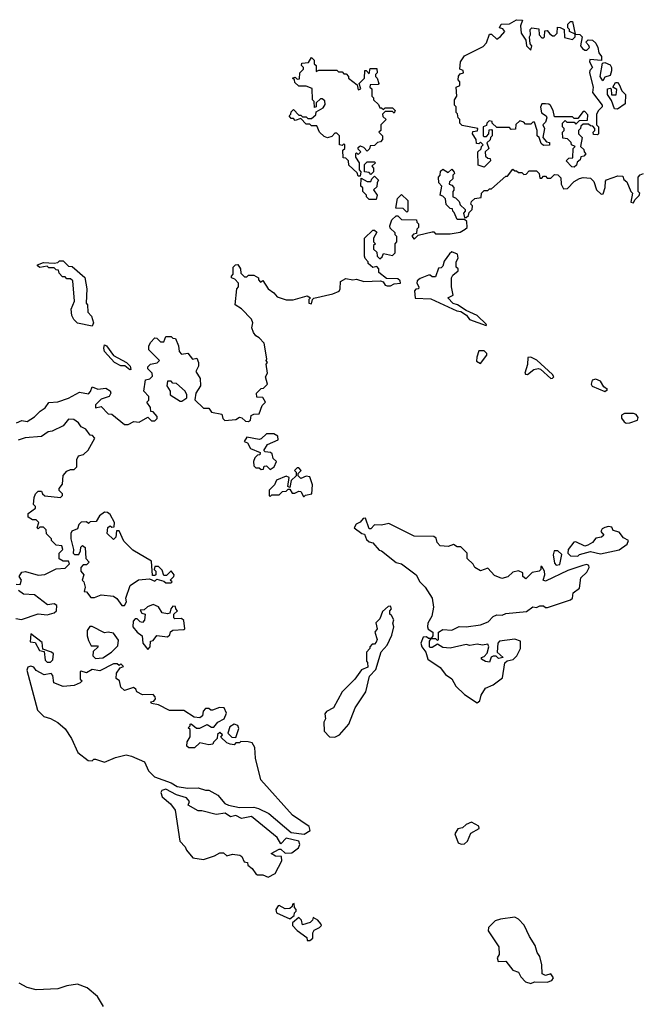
# Model space of a CAD drawing. Extents: x 1985742 to 2252716, y 78271 to 266492.
# Tile 40 of 250: x 2097383 to 2100833, y 113368 to 118840. Entities that reach past the tile are written whole.
import ezdxf

# ---------------------------------------------------------------- set-up
doc = ezdxf.new("R2010")
doc.units = 0

msp = doc.modelspace()

# ---------------------------------------------------------------- linework, layer by layer
at = {"layer": '0CON10XD'}
for points in [[(2100465, 118020), (2100451.7, 118021.7), (2100420, 118055), (2100435, 118070), (2100458.3, 118071.7), (2100460, 118125), (2100470, 118135), (2100450, 118145), (2100448.3, 118158.3), (2100428.3, 118178.3), (2100401.7, 118181.7), (2100400, 118215), (2100410, 118225), (2100410, 118235), (2100400, 118245), (2100400, 118265), (2100415, 118280), (2100425, 118270), (2100465, 118270), (2100475, 118260), (2100495, 118280), (2100538.3, 118281.7), (2100541.7, 118311.7), (2100525, 118330), (2100515, 118330), (2100485, 118290), (2100465, 118290), (2100455, 118300), (2100355, 118300), (2100347.5, 118335), (2100333, 118363), (2100325, 118370), (2100305, 118372.5), (2100285, 118372.5), (2100277, 118353), (2100283, 118323), (2100310, 118305), (2100312.5, 118295), (2100305, 118270), (2100290, 118255), (2100300, 118235), (2100290, 118185), (2100311.7, 118161.7), (2100328.3, 118158.3), (2100328.3, 118141.7), (2100295, 118140), (2100281.7, 118151.7), (2100270, 118185), (2100260, 118195), (2100260, 118225), (2100245, 118270), (2100235, 118270), (2100225, 118260), (2100195, 118260), (2100185, 118270), (2100162.5, 118277.5), (2100141.7, 118258.3), (2100138.3, 118231.7), (2100115, 118230), (2100105, 118240), (2100035, 118240), (2100010, 118265), (2100010, 118275), (2099993, 118277), (2099980, 118265), (2099978.3, 118251.7), (2099960, 118245), (2099960, 118195), (2099965, 118190), (2099978.3, 118191.7), (2099990, 118205), (2099991.7, 118228.3), (2100005, 118230), (2100010, 118225), (2100010, 118195), (2100000, 118185), (2099998.3, 118171.7), (2099980, 118155), (2099990, 118125), (2099970, 118105), (2099971.7, 118081.7), (2099985, 118070), (2099998.3, 118068.3), (2100000, 118055), (2099965, 118020), (2099931.7, 118031.7), (2099930, 118105), (2099948.3, 118121.7), (2099950, 118135), (2099960, 118145), (2099945, 118160), (2099935, 118150), (2099921.7, 118151.7), (2099920, 118175), (2099900, 118205), (2099901.7, 118218.3), (2099928.3, 118221.7), (2099930, 118235), (2099841.7, 118251.7), (2099830, 118265), (2099830, 118285), (2099820, 118295), (2099817, 118317), (2099810, 118325), (2099810, 118355), (2099800, 118365), (2099800, 118395), (2099812.5, 118415), (2099810, 118465), (2099830, 118475), (2099830, 118495), (2099820, 118505), (2099823, 118527), (2099831.7, 118538.3), (2099850, 118545), (2099848.3, 118558.3), (2099830, 118565), (2099833.3, 118605), (2099855, 118640), (2099959.3, 118690.7), (2099978.3, 118711.7), (2099995, 118760), (2100005, 118760), (2100035, 118732.5), (2100055, 118747.5), (2100080, 118775), (2100068.3, 118788.3), (2100050, 118795), (2100060, 118815), (2100105, 118817.5), (2100145, 118840), (2100177, 118837), (2100167.5, 118805), (2100170, 118765), (2100197, 118727), (2100200, 118695), (2100225, 118670), (2100230, 118695), (2100220, 118705), (2100217.5, 118745), (2100222.5, 118755), (2100220, 118785), (2100230, 118795), (2100268.3, 118788.3), (2100270, 118755), (2100285, 118740), (2100295, 118740), (2100300, 118745), (2100301.7, 118778.3), (2100315, 118780), (2100330.7, 118760.7), (2100345, 118750), (2100355, 118750), (2100370, 118765), (2100371.7, 118798.3), (2100387, 118797), (2100410, 118785), (2100411.7, 118741.7), (2100455, 118730), (2100470, 118745), (2100470, 118760), (2100440, 118775), (2100440, 118785), (2100430, 118795), (2100430, 118815), (2100445, 118830), (2100455, 118830), (2100470, 118760), (2100497, 118757), (2100510, 118745), (2100500, 118695), (2100510.7, 118680.7), (2100525, 118670), (2100535, 118670), (2100550, 118685), (2100547, 118697), (2100530, 118715), (2100542.5, 118727.5), (2100567, 118727), (2100585, 118710), (2100597.5, 118685), (2100602.5, 118655), (2100616.7, 118635), (2100617.5, 118612.5), (2100551.7, 118618.3), (2100550, 118605), (2100567.5, 118575), (2100551.7, 118558.3), (2100550, 118545), (2100570, 118465), (2100567.5, 118435), (2100620, 118365), (2100620, 118355), (2100600, 118335), (2100590, 118315), (2100590, 118255), (2100600, 118245), (2100600, 118205), (2100595, 118200), (2100571.7, 118201.7), (2100570, 118215), (2100580, 118225), (2100580, 118235), (2100568.3, 118248.3), (2100555, 118250), (2100545, 118260), (2100515, 118260), (2100501.7, 118248.3), (2100500, 118235), (2100490, 118225), (2100490, 118205), (2100510, 118185), (2100500, 118135), (2100518.3, 118118.3), (2100520, 118105), (2100530, 118095), (2100518.3, 118081.7), (2100501.7, 118078.3), (2100498.3, 118061.7), (2100481.7, 118048.3), (2100478.3, 118031.7), (2100465, 118020)], [(2099275, 117970), (2099265, 117970), (2099258.3, 117988.3), (2099211.7, 118031.7), (2099210, 118055), (2099195, 118070), (2099181.7, 118071.7), (2099180, 118115), (2099190, 118125), (2099190, 118145), (2099185, 118150), (2099175, 118140), (2099160, 118145), (2099160, 118195), (2099145, 118210), (2099135, 118210), (2099118.3, 118191.7), (2099093, 118183), (2099075, 118190), (2099050, 118215), (2099035, 118250), (2099005, 118250), (2098995, 118260), (2098975, 118260), (2098945, 118290), (2098915, 118280), (2098905, 118290), (2098891.7, 118291.7), (2098880, 118305), (2098890, 118315), (2098891.7, 118328.3), (2098905, 118340), (2098935, 118310), (2098945, 118310), (2098955, 118300), (2098975, 118300), (2098985, 118290), (2099005, 118290), (2099028.3, 118311.7), (2099031.7, 118328.3), (2099069.3, 118350.7), (2099081.7, 118368.3), (2099078.3, 118388.3), (2099065, 118400), (2099055, 118400), (2099031.7, 118378.3), (2099030, 118355), (2099021.7, 118351.7), (2099020, 118385), (2099010, 118395), (2099008.3, 118458.3), (2098975, 118470), (2098935, 118470), (2098911.7, 118491.7), (2098910, 118505), (2098900, 118515), (2098915, 118520), (2098925, 118510), (2098938.3, 118511.7), (2098940, 118545), (2098960, 118565), (2098960, 118575), (2098950, 118585), (2098951.7, 118598.3), (2098988.3, 118601.7), (2099005, 118630), (2099020, 118615), (2099020, 118595), (2099030, 118585), (2099031.7, 118551.7), (2099045, 118560), (2099145, 118560), (2099155, 118550), (2099175, 118550), (2099185, 118540), (2099198.3, 118538.3), (2099210, 118525), (2099210, 118515), (2099258.3, 118478.3), (2099265, 118450), (2099280, 118455), (2099270, 118485), (2099300, 118515), (2099301.7, 118558.3), (2099308.3, 118558.3), (2099325, 118540), (2099331.7, 118568.3), (2099368.3, 118568.3), (2099370, 118545), (2099360, 118535), (2099360, 118525), (2099370, 118515), (2099380, 118485), (2099375, 118480), (2099331.7, 118478.3), (2099330, 118465), (2099340, 118455), (2099340, 118415), (2099350, 118405), (2099350, 118395), (2099378.3, 118368.3), (2099385, 118350), (2099395, 118350), (2099405, 118340), (2099415, 118350), (2099455, 118350), (2099470, 118335), (2099465, 118320), (2099455, 118330), (2099415, 118330), (2099400, 118315), (2099401.7, 118301.7), (2099420, 118285), (2099390, 118255), (2099390, 118225), (2099380, 118215), (2099400, 118195), (2099400, 118175), (2099388.3, 118161.7), (2099371.7, 118158.3), (2099355, 118140), (2099331.7, 118138.3), (2099328.3, 118121.7), (2099315, 118110), (2099295, 118130), (2099277, 118137), (2099261.7, 118128.3), (2099261.7, 118121.7), (2099280, 118105), (2099265, 118090), (2099255, 118100), (2099250, 118095), (2099250, 118075), (2099270, 118045), (2099270, 118005), (2099280, 117995), (2099275, 117970)], [(2100625, 118500), (2100610, 118525), (2100622.5, 118597.5), (2100635, 118602.5), (2100665, 118590), (2100672.5, 118575), (2100672.5, 118555), (2100665, 118530), (2100635, 118520), (2100625, 118500)], [(2100705, 118342.5), (2100690, 118345), (2100671.7, 118391.7), (2100650, 118425), (2100650, 118455), (2100665, 118460), (2100670, 118455), (2100671.7, 118421.7), (2100698.3, 118421.7), (2100701.7, 118451.7), (2100680, 118465), (2100695, 118490), (2100705, 118490), (2100715, 118480), (2100730, 118445), (2100750, 118425), (2100748.3, 118371.7), (2100705, 118342.5)], [(2099335, 117980), (2099325, 117990), (2099300, 117995), (2099300, 118035), (2099315, 118050), (2099355, 118050), (2099360, 118045), (2099340, 118025), (2099350, 118015), (2099350, 117995), (2099335, 117980)], [(2098135, 117072.5), (2098145, 117070), (2098165, 117050), (2098185, 117050), (2098195, 117080), (2098225, 117080), (2098235, 117070), (2098248.3, 117068.3), (2098266.4, 117026.4), (2098270, 116995), (2098281.7, 116981.7), (2098317, 116987), (2098343, 116953), (2098368.3, 116958.3), (2098377.5, 116935), (2098377.5, 116915), (2098362.5, 116885), (2098386.4, 116846.4), (2098387.5, 116805), (2098362.5, 116765), (2098357, 116727), (2098405, 116680), (2098435, 116680), (2098448.3, 116658.3), (2098507, 116647), (2098513, 116623), (2098523, 116613), (2098585, 116617.5), (2098605, 116630), (2098617, 116627), (2098638.3, 116608.3), (2098655, 116607.5), (2098666.2, 116613.8), (2098670, 116640), (2098685, 116647.5), (2098715, 116650), (2098730, 116695), (2098750, 116715), (2098735, 116740), (2098701.7, 116741.7), (2098700, 116765), (2098725, 116790), (2098738.3, 116791.7), (2098760, 116815), (2098750, 116855), (2098760, 116875), (2098752.5, 116925), (2098760, 116935), (2098752.5, 116945), (2098757.5, 116955), (2098741.7, 117041.7), (2098715, 117072.5), (2098695, 117082.5), (2098682.1, 117102.1), (2098673, 117127), (2098678.8, 117155), (2098671.2, 117175), (2098615, 117232.5), (2098580, 117255), (2098590, 117345), (2098600, 117355), (2098600, 117375), (2098578.3, 117398.3), (2098560, 117405), (2098560, 117415), (2098570, 117425), (2098570, 117465), (2098581.7, 117478.3), (2098595, 117480), (2098610, 117455), (2098611.7, 117431.7), (2098631.7, 117411.7), (2098645, 117410), (2098655, 117420), (2098685, 117420), (2098710, 117405), (2098710, 117395), (2098721.7, 117381.7), (2098735, 117390), (2098763.6, 117343.6), (2098795, 117322.5), (2098815, 117300), (2098865, 117282.5), (2098903, 117283), (2098980, 117305), (2099000, 117295), (2098990, 117285), (2098990, 117265), (2099005, 117260), (2099010, 117285), (2099018.3, 117291.7), (2099123.8, 117316.2), (2099158, 117332), (2099164, 117345), (2099165.7, 117385), (2099195, 117402.2), (2099235, 117393.3), (2099255, 117397.1), (2099295.7, 117385.7), (2099389.3, 117389.3), (2099403, 117383), (2099413.6, 117363.6), (2099425, 117360), (2099445, 117360), (2099465, 117372.5), (2099500, 117375), (2099498.3, 117388.3), (2099485, 117400), (2099421.7, 117401.7), (2099380, 117435), (2099380, 117455), (2099368.3, 117468.3), (2099345, 117462.5), (2099320, 117485), (2099320, 117495), (2099303, 117513), (2099300, 117525), (2099300, 117625), (2099345, 117670), (2099355, 117670), (2099368.3, 117658.3), (2099350, 117625), (2099350, 117605), (2099360, 117595), (2099350, 117585), (2099350, 117565), (2099368.3, 117548.3), (2099370, 117525), (2099385, 117510), (2099398.3, 117521.7), (2099405, 117540), (2099455, 117530), (2099470, 117545), (2099470, 117595), (2099480, 117605), (2099480, 117635), (2099470, 117645), (2099470, 117655), (2099441.7, 117681.7), (2099440, 117695), (2099451.7, 117728.3), (2099475, 117750), (2099485, 117750), (2099505, 117730), (2099588.3, 117728.3), (2099590, 117715), (2099600, 117705), (2099600, 117685), (2099590, 117675), (2099588.3, 117651.7), (2099571.7, 117648.3), (2099563, 117637), (2099575, 117620), (2099598.3, 117641.7), (2099675, 117660), (2099685, 117660), (2099695, 117650), (2099775, 117650), (2099831.7, 117658.3), (2099860, 117675), (2099870, 117685), (2099868.3, 117718.3), (2099855, 117730), (2099815, 117730), (2099798.3, 117768.3), (2099790, 117775), (2099788.3, 117788.3), (2099775, 117790), (2099753, 117813), (2099750, 117845), (2099735, 117860), (2099720, 117865), (2099730, 117915), (2099713, 117933), (2099710, 117965), (2099720, 117975), (2099721.7, 117998.3), (2099735, 118010), (2099765, 117990), (2099785, 118010), (2099798.3, 117991.7), (2099800, 117985), (2099790, 117975), (2099790, 117955), (2099771.7, 117938.3), (2099770, 117925), (2099785, 117920), (2099797, 117907), (2099797, 117893), (2099790, 117885), (2099790, 117855), (2099805, 117850), (2099825, 117830), (2099831.7, 117811.7), (2099860, 117785), (2099860, 117775), (2099850, 117765), (2099855, 117740), (2099865, 117740), (2099878.3, 117751.7), (2099881.7, 117768.3), (2099897.5, 117785), (2099900, 117805), (2099890, 117815), (2099895, 117830), (2099913, 117847), (2099948.3, 117851.7), (2099950, 117875), (2099965, 117890), (2099985, 117890), (2099995, 117900), (2100005, 117900), (2100085, 117970), (2100095, 117970), (2100125, 118010), (2100135, 118000), (2100145, 118000), (2100155, 117990), (2100175, 117990), (2100185, 117980), (2100198.3, 117981.7), (2100215, 118000), (2100255, 118000), (2100270, 117985), (2100275, 117960), (2100285, 117960), (2100295, 117970), (2100305, 117970), (2100315, 117960), (2100335, 117960), (2100355, 117980), (2100375, 117977.5), (2100391.7, 117961.7), (2100392.5, 117925), (2100405, 117900), (2100428.3, 117901.7), (2100465, 117940), (2100495, 117957.5), (2100515, 117962.5), (2100555, 117960), (2100575, 117940), (2100590, 117895), (2100615, 117870), (2100627, 117873), (2100637, 117907), (2100638.3, 117941.7), (2100645, 117950), (2100708.3, 117971.7), (2100735, 117970), (2100741.7, 117951.7), (2100758.3, 117938.3), (2100780, 117885), (2100790, 117875), (2100780, 117825), (2100795, 117822.5), (2100801.7, 117838.3), (2100827, 117863), (2100830, 117875), (2100820, 117885), (2100820, 117965), (2100831.7, 117978.3), (2100850, 117985)], [(2099365, 117840), (2099325, 117840), (2099310, 117855), (2099310, 117865), (2099290, 117885), (2099290, 117905), (2099280, 117915), (2099281.7, 117958.3), (2099315, 117940), (2099335, 117940), (2099340, 117955), (2099355, 117970), (2099378.3, 117948.3), (2099370, 117935), (2099368.3, 117911.7), (2099350, 117895), (2099370, 117865), (2099365, 117840)], [(2099535, 117770), (2099515, 117790), (2099473, 117793), (2099483, 117847), (2099505, 117867.5), (2099540, 117835), (2099540, 117775), (2099535, 117770)], [(2099975, 117140), (2099977.5, 117145), (2099925.8, 117195.8), (2099865, 117223.3), (2099816.1, 117256.1), (2099792.9, 117262.9), (2099762.5, 117295), (2099791.7, 117308.3), (2099782.5, 117355), (2099782.5, 117405), (2099790, 117420), (2099820, 117445), (2099820, 117455), (2099810, 117465), (2099810, 117495), (2099820, 117515), (2099817, 117537), (2099785, 117550), (2099771.7, 117538.3), (2099743, 117497), (2099735, 117470), (2099725, 117460), (2099711.7, 117458.3), (2099695, 117410), (2099675, 117410), (2099665, 117420), (2099655, 117420), (2099608.3, 117401.7), (2099591.7, 117388.3), (2099590, 117375), (2099602.5, 117355), (2099600, 117345), (2099585, 117342.5), (2099576.7, 117333.3), (2099581.7, 117291.7), (2099668.8, 117288.8), (2099812.5, 117222.5), (2099835, 117218.8), (2099867.3, 117197.3), (2099883.8, 117173.8), (2099975, 117140)], [(2097785, 117137.5), (2097705, 117152.5), (2097683.6, 117173.6), (2097672.5, 117195), (2097668.3, 117231.7), (2097687.5, 117275), (2097678.3, 117388.3), (2097665, 117400), (2097645, 117400), (2097635, 117410), (2097621.7, 117411.7), (2097601.7, 117431.7), (2097598.3, 117448.3), (2097585, 117450), (2097575, 117460), (2097545, 117460), (2097535, 117470), (2097495, 117462.5), (2097481.7, 117471.7), (2097481.7, 117478.3), (2097515, 117490), (2097575, 117487.5), (2097595, 117490), (2097605, 117500), (2097625, 117500), (2097655, 117470), (2097675, 117467.5), (2097745, 117407.5), (2097756.7, 117345), (2097752.5, 117265), (2097760, 117255), (2097762.5, 117215), (2097781.7, 117191.7), (2097792.5, 117155), (2097785, 117137.5)], [(2097365, 116600), (2097395, 116612.5), (2097425, 116607.5), (2097465, 116632.5), (2097497.5, 116665), (2097525, 116682.5), (2097545, 116712.5), (2097595, 116716.7), (2097653.8, 116736.2), (2097715, 116770), (2097765, 116760), (2097777, 116773), (2097785, 116800), (2097817, 116787), (2097861.7, 116791.7), (2097885, 116777.5), (2097890, 116765), (2097880, 116745), (2097835, 116730), (2097805, 116700), (2097803.6, 116683.6), (2097835, 116690), (2097875, 116650), (2097895, 116647.5), (2097965, 116590), (2097985, 116590), (2098017, 116607), (2098047, 116603), (2098095, 116630), (2098115, 116610), (2098135, 116610), (2098147, 116623), (2098147.5, 116635), (2098125, 116660), (2098111.7, 116661.7), (2098110, 116685), (2098090, 116715), (2098100, 116725), (2098100, 116745), (2098072.5, 116775), (2098081.7, 116838.3), (2098106.7, 116843.3), (2098121.7, 116858.3), (2098120, 116875), (2098095, 116900), (2098095, 116910), (2098110, 116925), (2098147, 116933), (2098160, 116945), (2098100, 117005), (2098100, 117025), (2098110, 117045), (2098135, 117072.5)], [(2097995, 116893.3), (2097967, 116917), (2097945, 116916.7), (2097910, 116935), (2097855, 116996.7), (2097850, 117015), (2097855, 117032.5), (2097865, 117027.5), (2097904.1, 116974.1), (2097977.5, 116935), (2097996.7, 116915), (2098000, 116895), (2097995, 116893.3)], [(2099945, 116930), (2099980, 116975), (2099980, 116985), (2099965, 117000), (2099935, 117000), (2099923.3, 116965), (2099923, 116943), (2099945, 116930)], [(2100335, 116846.2), (2100345, 116846.7), (2100351.2, 116855), (2100345, 116868.8), (2100256.8, 116946.8), (2100225, 116964), (2100207.5, 116962.5), (2100206.4, 116923.6), (2100191.2, 116875), (2100195, 116870), (2100205, 116868), (2100240, 116895), (2100265, 116901.5), (2100278.3, 116898.3), (2100335, 116846.2)], [(2100635, 116773.8), (2100650, 116785), (2100630, 116800), (2100611.7, 116831.7), (2100585, 116841.2), (2100564.2, 116835.8), (2100560, 116815), (2100565, 116803.3), (2100635, 116773.8)], [(2098285, 116720), (2098311.7, 116738.3), (2098312.5, 116755), (2098302.5, 116775), (2098255, 116817.5), (2098235, 116820), (2098225, 116830), (2098205, 116830), (2098200, 116805), (2098220, 116775), (2098220, 116755), (2098275, 116720), (2098285, 116720)], [(2097363, 115703), (2097385, 115700), (2097392.5, 115725), (2097380, 115745), (2097395, 115770), (2097415, 115772.5), (2097485, 115753.3), (2097523.3, 115756.7), (2097585, 115787.5), (2097635, 115792.5), (2097660, 115815), (2097655, 115830), (2097625, 115830), (2097603, 115843), (2097602.5, 115875), (2097622.5, 115895), (2097616.4, 115916.4), (2097585, 115920), (2097560, 115945), (2097560, 115955), (2097531.7, 115981.7), (2097530, 116005), (2097515, 116020), (2097495, 116020), (2097485, 116010), (2097480, 116015), (2097490, 116045), (2097475, 116060), (2097455, 116060), (2097430, 116075), (2097430, 116095), (2097470, 116125), (2097470, 116135), (2097460, 116145), (2097462.5, 116185), (2097470, 116205), (2097485, 116220), (2097505, 116220), (2097510, 116205), (2097523, 116193), (2097610, 116185), (2097620, 116195), (2097620, 116205), (2097603, 116223), (2097602.5, 116235), (2097621.7, 116258.3), (2097623.9, 116306.1), (2097645, 116330), (2097665, 116340), (2097685, 116340), (2097700, 116355), (2097700, 116395), (2097710, 116415), (2097737, 116423), (2097763, 116447), (2097800, 116515), (2097788.3, 116528.3), (2097775, 116530), (2097750, 116565), (2097725, 116577.5), (2097709.3, 116599.3), (2097683, 116617), (2097655, 116620), (2097625, 116582.5), (2097563.6, 116553.6), (2097541.2, 116548.8), (2097505, 116523.8), (2097413.6, 116516.4), (2097375, 116503.3)], [(2100755, 116597.5), (2100775, 116600), (2100817.5, 116615), (2100821.7, 116628.3), (2100810, 116645), (2100795, 116651.2), (2100745, 116651.2), (2100727.5, 116642.5), (2100727.5, 116625), (2100742.5, 116605), (2100755, 116597.5)], [(2098775, 116340), (2098797.5, 116355), (2098810, 116385), (2098791.2, 116401.2), (2098786.2, 116426.2), (2098777.5, 116435), (2098748.3, 116438.3), (2098740, 116445), (2098760.7, 116479.3), (2098820, 116505), (2098817.5, 116525), (2098795, 116537.5), (2098755, 116537.5), (2098725, 116510), (2098715, 116507.5), (2098645, 116520), (2098630, 116495), (2098648.3, 116488.3), (2098666.4, 116456.4), (2098720, 116435), (2098718.3, 116421.7), (2098705, 116420), (2098690, 116405), (2098682.5, 116385), (2098685, 116360), (2098695, 116350), (2098715, 116350), (2098725, 116340), (2098738.3, 116341.7), (2098741.7, 116358.3), (2098755, 116360), (2098775, 116340)], [(2098965, 116190), (2098972.5, 116197.5), (2099006, 116204), (2099010, 116255), (2098995, 116300), (2098975, 116302.5), (2098945, 116290), (2098930, 116305), (2098931.7, 116318.3), (2098947.5, 116335), (2098935, 116350), (2098925, 116350), (2098910, 116335), (2098920, 116325), (2098920, 116305), (2098891.7, 116278.3), (2098885, 116240), (2098872.5, 116245), (2098880, 116295), (2098865, 116302.5), (2098810, 116280), (2098800, 116255), (2098770, 116225), (2098770, 116195), (2098775, 116190), (2098785, 116200), (2098825, 116200), (2098843, 116217), (2098865, 116220), (2098875, 116230), (2098885, 116230), (2098898.3, 116208.3), (2098911.7, 116208.3), (2098935, 116220), (2098945, 116217.5), (2098960, 116190), (2098965, 116190)], [(2097965, 115583.3), (2097976.4, 115603.6), (2097972.5, 115625), (2097997.5, 115695), (2098043, 115727), (2098105, 115732.5), (2098135, 115720), (2098145, 115730), (2098185, 115720), (2098195, 115710), (2098225, 115710), (2098230, 115715), (2098220, 115725), (2098240, 115745), (2098242.5, 115755), (2098225, 115777.5), (2098198.3, 115751.7), (2098185, 115750), (2098175, 115780), (2098155, 115800), (2098135, 115800), (2098130, 115785), (2098140, 115775), (2098140, 115755), (2098135, 115750), (2098121.7, 115751.7), (2098115, 115830), (2098011.7, 115891.7), (2097961.7, 115941.7), (2097935, 116000), (2097921.7, 115998.3), (2097917, 115963), (2097905, 115950), (2097870, 115985), (2097873, 116017), (2097885, 116027.5), (2097895, 116020), (2097908.3, 116021.7), (2097910, 116045), (2097885, 116090), (2097871.7, 116101.7), (2097855, 116102.5), (2097827, 116083), (2097808.3, 116051.7), (2097775, 116050), (2097765, 116040), (2097755, 116050), (2097725, 116047.5), (2097712.5, 116035), (2097705, 116010), (2097673.6, 115996.4), (2097667.5, 115985), (2097667.5, 115955), (2097682.5, 115895), (2097680, 115875), (2097688.3, 115868.3), (2097711.7, 115868.3), (2097721.7, 115888.3), (2097722.5, 115907.5), (2097731.7, 115918.3), (2097747, 115907), (2097750, 115845), (2097770, 115825), (2097755, 115810), (2097735, 115810), (2097722.5, 115795), (2097722.5, 115775), (2097740, 115755), (2097730, 115725), (2097740, 115715), (2097746.4, 115686.4), (2097741.7, 115661.7), (2097755, 115660), (2097778.3, 115628.3), (2097798.3, 115628.3), (2097835, 115642.5), (2097905, 115636.7), (2097923, 115623), (2097950, 115585), (2097965, 115583.3)], [(2099705, 115390), (2099710, 115395), (2099710, 115435), (2099735, 115450), (2099785, 115446.7), (2099825, 115468), (2099865, 115466.2), (2099945, 115476.2), (2099986.1, 115493.9), (2100015, 115522.5), (2100035, 115532.5), (2100065, 115530), (2100085, 115540), (2100199.3, 115550.7), (2100235, 115577.5), (2100255, 115573.3), (2100275, 115582.5), (2100295, 115582.5), (2100305, 115573.3), (2100316.4, 115573.6), (2100443.9, 115616.1), (2100456.2, 115625), (2100460, 115655), (2100495, 115680), (2100503, 115737), (2100535, 115770), (2100548.8, 115795), (2100546, 115806), (2100535, 115811.2), (2100512.7, 115807.3), (2100430.5, 115779.5), (2100305, 115720), (2100293.3, 115725), (2100302.5, 115755), (2100300, 115775), (2100285, 115800), (2100280, 115800), (2100280, 115785), (2100270, 115775), (2100231.7, 115768.3), (2100197, 115733), (2100180, 115745), (2100180, 115765), (2100155, 115777.5), (2100125, 115770), (2100096.1, 115743.9), (2100063.6, 115733.6), (2100021.7, 115751.7), (2099985, 115792.5), (2099945, 115777.5), (2099912.5, 115795), (2099903, 115813), (2099870, 115845), (2099870, 115875), (2099835, 115910), (2099815, 115910), (2099795, 115922.5), (2099765, 115912.5), (2099720, 115915), (2099703.9, 115933.9), (2099698.3, 115958.3), (2099685, 115967.5), (2099575, 115970), (2099435, 116040), (2099395, 116030), (2099355, 116032.5), (2099335, 116010), (2099325, 116010), (2099305, 116070), (2099291.7, 116068.3), (2099275, 116047.5), (2099253.6, 116036.4), (2099242.5, 116015), (2099283.9, 115983.9), (2099300, 115980), (2099310.7, 115950.7), (2099325, 115937.5), (2099345, 115932.5), (2099380.7, 115890.7), (2099395, 115887.5), (2099475, 115823.3), (2099506.1, 115816.1), (2099586.7, 115755), (2099606.4, 115716.4), (2099636.1, 115686.1), (2099676.2, 115625), (2099683.3, 115575), (2099673.8, 115525), (2099651.2, 115485), (2099650, 115465), (2099653.3, 115453.3), (2099680, 115435), (2099680, 115415), (2099670, 115400), (2099695, 115400), (2099705, 115390)], [(2100485, 115857.5), (2100495, 115866.7), (2100555, 115883.3), (2100611.7, 115871.7), (2100715, 115893.8), (2100760, 115925), (2100767.5, 115945), (2100740, 115960), (2100715, 115992.5), (2100681.7, 116001.7), (2100675, 116020), (2100655, 116022.5), (2100635, 116016.7), (2100620.7, 116009.3), (2100612.5, 115995), (2100630, 115975), (2100617, 115963), (2100585, 115957.5), (2100566.4, 115933.6), (2100540.7, 115919.3), (2100523.6, 115913.6), (2100475, 115937.5), (2100463.3, 115936.7), (2100432.5, 115895), (2100430, 115875), (2100445, 115860), (2100485, 115857.5)], [(2100365, 115807.5), (2100385, 115812.5), (2100397, 115867), (2100375, 115887.5), (2100353, 115887), (2100347.5, 115865), (2100355, 115820), (2100365, 115807.5)], [(2097362.3, 115512.3), (2097393.6, 115506.4), (2097485, 115537.5), (2097535, 115532.5), (2097575, 115542.5), (2097587.5, 115555), (2097590, 115585), (2097575, 115592.5), (2097538.3, 115588.3), (2097465, 115642.5), (2097405, 115647.5), (2097377, 115667)], [(2098095, 115340), (2098107.5, 115355), (2098110, 115385), (2098125, 115390), (2098145, 115417.5), (2098205, 115410), (2098218.3, 115421.7), (2098221.7, 115438.3), (2098233.3, 115446.7), (2098295, 115450), (2098300, 115455), (2098295, 115500), (2098281.7, 115511.7), (2098245, 115510), (2098240, 115515), (2098240, 115535), (2098260, 115555), (2098250, 115565), (2098248.3, 115578.3), (2098235, 115580), (2098222.5, 115565), (2098218.3, 115541.7), (2098205, 115537.5), (2098175, 115542.5), (2098155, 115577.5), (2098125, 115590), (2098093, 115577), (2098075, 115560), (2098051.7, 115558.3), (2098061.7, 115541.7), (2098080, 115535), (2098077, 115503), (2098065, 115490), (2098053, 115493), (2098035, 115510), (2098025, 115510), (2098013, 115497), (2098012.5, 115465), (2098036.7, 115435), (2098063.8, 115415), (2098066.7, 115375), (2098095, 115340)], [(2099135, 114852.5), (2099160, 114865), (2099212.5, 114925), (2099248, 115015), (2099306.2, 115105), (2099328.3, 115191.7), (2099361.7, 115228.3), (2099393, 115327), (2099426.1, 115363.9), (2099451.7, 115418.3), (2099462.5, 115465), (2099457.5, 115485), (2099462.5, 115505), (2099449.3, 115529.3), (2099440, 115535), (2099440, 115555), (2099450, 115565), (2099445, 115580), (2099431.7, 115578.3), (2099400, 115550), (2099385, 115510), (2099363, 115487), (2099370, 115455), (2099357.5, 115435), (2099370, 115395), (2099365, 115380), (2099355, 115370), (2099341.7, 115368.3), (2099330, 115355), (2099330, 115345), (2099310, 115325), (2099310, 115275), (2099317, 115267), (2099318.3, 115241.7), (2099283.6, 115226.4), (2099245.9, 115174.1), (2099175.9, 115104.1), (2099126.7, 115015), (2099087.5, 114995), (2099078.3, 114981.7), (2099082.5, 114955), (2099073.8, 114935), (2099075.8, 114885), (2099105, 114854), (2099135, 114852.5)], [(2097555, 115270), (2097567, 115283), (2097570, 115315), (2097560, 115325), (2097511.7, 115341.7), (2097508.3, 115378.3), (2097444, 115426), (2097441.7, 115381.7), (2097468.3, 115378.3), (2097493.6, 115333.6), (2097518.3, 115328.3), (2097525, 115280), (2097535, 115270), (2097555, 115270)], [(2097805, 115290), (2097845, 115293.3), (2097892.5, 115325), (2097929.3, 115360.7), (2097931.7, 115391.7), (2097905, 115430), (2097875, 115436.7), (2097855, 115432.5), (2097785, 115467.5), (2097773, 115467), (2097757.5, 115445), (2097757.5, 115415), (2097765, 115390), (2097780, 115360), (2097815, 115360), (2097820, 115355), (2097791.7, 115328.3), (2097790, 115305), (2097805, 115290)], [(2099925, 115043.8), (2099941.2, 115055), (2099947.5, 115085), (2099972.5, 115125), (2100015, 115143.8), (2100067.3, 115182.7), (2100080, 115265), (2100093.3, 115276.7), (2100125.7, 115284.3), (2100146.7, 115305), (2100166.7, 115345), (2100167.5, 115385), (2100135, 115396.7), (2100050, 115385), (2100040, 115375), (2100037.5, 115325), (2100070, 115295), (2100045, 115290), (2100031.7, 115301.7), (2100015, 115302.5), (2100003.3, 115296.7), (2099995, 115270), (2099973, 115273), (2099950, 115285), (2099950, 115295), (2099965, 115300), (2099981.7, 115318.3), (2099990, 115355), (2099985, 115370), (2099955, 115363.3), (2099925, 115370), (2099885, 115362.5), (2099865, 115367.5), (2099775, 115347.5), (2099735, 115350), (2099705, 115370), (2099675, 115350), (2099665, 115350), (2099660, 115355), (2099660, 115385), (2099670, 115400), (2099655, 115400), (2099645, 115410), (2099625, 115407.5), (2099613.3, 115375), (2099617.5, 115355), (2099640, 115325), (2099652.5, 115285), (2099720, 115240), (2099750.5, 115200.5), (2099785.9, 115175.9), (2099808, 115135), (2099855, 115089.2), (2099925, 115043.8)], [(2098965, 114313.3), (2098996.7, 114333.3), (2098992.5, 114355), (2098899.1, 114419.1), (2098724.2, 114615), (2098693.1, 114735), (2098690, 114795), (2098675, 114820), (2098653, 114827), (2098612.5, 114827.5), (2098605, 114820), (2098585, 114820), (2098575, 114810), (2098553, 114813), (2098535, 114820), (2098501.7, 114851.7), (2098510, 114865), (2098495, 114877.5), (2098483, 114867), (2098480, 114845), (2098460, 114825), (2098457, 114813), (2098435, 114810), (2098385, 114820), (2098355, 114792.5), (2098322.5, 114792.5), (2098311.7, 114801.7), (2098313, 114827), (2098330, 114855), (2098330, 114895), (2098320, 114905), (2098330, 114915), (2098330, 114925), (2098337, 114927), (2098365, 114902.5), (2098385, 114902.5), (2098425, 114922.5), (2098448.3, 114908.3), (2098461.7, 114908.3), (2098483.6, 114936.4), (2098520, 114955), (2098532.5, 114985), (2098520, 115015), (2098493.6, 115016.4), (2098455, 115002.5), (2098445, 115002.5), (2098435, 115012.5), (2098415, 115012.5), (2098403, 114997), (2098398.3, 114971.7), (2098385, 114960), (2098353, 114963), (2098295, 115000), (2098215, 115000), (2098155, 115032.5), (2098115, 115040), (2098111.7, 115048.3), (2098128.3, 115051.7), (2098137.5, 115065), (2098136.7, 115076.7), (2098125, 115090), (2098065, 115087.5), (2098033.6, 115103.6), (2098028.3, 115118.3), (2098015, 115127.5), (2097965, 115112.5), (2097945, 115130), (2097937.5, 115165), (2097918.3, 115178.3), (2097921.7, 115208.3), (2097941.7, 115238.3), (2097960, 115245), (2097945, 115260), (2097935, 115250), (2097925, 115260), (2097905, 115260), (2097829.3, 115220.7), (2097785, 115227.5), (2097755, 115210), (2097725, 115220), (2097720, 115215), (2097720, 115175), (2097730, 115165), (2097720, 115155), (2097685, 115140), (2097625, 115134), (2097572.5, 115155), (2097567.5, 115195), (2097557, 115207), (2097518.3, 115198.3), (2097473.6, 115223.6), (2097461.7, 115241.7), (2097445, 115247.5), (2097428.3, 115241.7), (2097422.5, 115225), (2097481.7, 115001.7), (2097516.8, 114966.8), (2097555, 114955.8), (2097595, 114933.8), (2097635, 114898.8), (2097671.2, 114845), (2097706.4, 114766.4), (2097763, 114723), (2097785, 114720), (2097795, 114730), (2097805, 114730), (2097855, 114713.3), (2097915, 114738.8), (2097975, 114753.3), (2098005, 114745.8), (2098076.7, 114715), (2098098.8, 114665), (2098131.7, 114631.7), (2098225, 114598.8), (2098258.3, 114578.3), (2098315, 114568), (2098375, 114570), (2098415, 114557.5), (2098435, 114557.5), (2098485, 114530), (2098524.1, 114484.1), (2098543.6, 114473.6), (2098605, 114461.2), (2098685, 114463.3), (2098710, 114455), (2098767.3, 114427.3), (2098892.3, 114322.3), (2098965, 114313.3)], [(2098585, 114850), (2098600.7, 114900.7), (2098596.4, 114916.4), (2098575, 114923.8), (2098551.2, 114908.8), (2098540, 114875), (2098563, 114853), (2098585, 114850)], [(2098765, 114073.3), (2098802.5, 114095), (2098840, 114165), (2098838.3, 114188.3), (2098805, 114190), (2098780, 114205), (2098825, 114230), (2098835, 114230), (2098858.3, 114208.3), (2098895, 114210), (2098933.6, 114236.4), (2098940, 114255), (2098933.9, 114273.9), (2098865, 114290), (2098835, 114260), (2098813.9, 114293.9), (2098671.7, 114411.7), (2098615, 114400), (2098585, 114416.7), (2098555, 114410), (2098525, 114430), (2098475, 114422.5), (2098395, 114443.3), (2098375, 114443.3), (2098320, 114475), (2098327.5, 114495), (2098310, 114515), (2098255, 114532.5), (2098195, 114562.5), (2098172.5, 114555), (2098167.5, 114545), (2098175, 114520), (2098221.7, 114481.7), (2098246.4, 114446.4), (2098272.5, 114275), (2098303, 114243), (2098310, 114225), (2098345, 114182.5), (2098405, 114172.5), (2098465, 114192.5), (2098495, 114210), (2098515, 114210), (2098535, 114192.5), (2098565, 114202.5), (2098607, 114197), (2098618.3, 114188.3), (2098630, 114160), (2098650, 114155), (2098651.7, 114141.7), (2098675, 114122.5), (2098695, 114092.5), (2098705, 114086.7), (2098735, 114086.7), (2098765, 114073.3)], [(2099837, 114257), (2099855, 114260), (2099872.5, 114275), (2099890.7, 114319.3), (2099936.7, 114345), (2099935, 114357.5), (2099895, 114380), (2099865, 114366.7), (2099845, 114347.5), (2099817.5, 114342.5), (2099802.5, 114315), (2099820, 114265), (2099837, 114257)], [(2098885, 113842.5), (2098908.3, 113861.7), (2098910, 113875), (2098920, 113885), (2098920, 113895), (2098910, 113905), (2098908.3, 113928.3), (2098900, 113925), (2098898.3, 113911.7), (2098885, 113900), (2098858.3, 113898.3), (2098825, 113917.5), (2098820, 113915), (2098807.5, 113895), (2098810, 113875), (2098885, 113842.5)], [(2098981.7, 113721.7), (2098995, 113722.5), (2099012.5, 113735), (2099012.5, 113765), (2099020, 113780), (2099050, 113795), (2099060, 113805), (2099057.5, 113815), (2099040, 113835), (2099015, 113850), (2099010, 113835), (2098997, 113823), (2098955, 113810), (2098950, 113835), (2098935, 113850), (2098900, 113820), (2098900, 113805), (2098925, 113777.5), (2098978.3, 113738.3), (2098981.7, 113721.7)], [(2100225, 113482.5), (2100245, 113492.5), (2100315, 113490), (2100340.5, 113499.5), (2100350, 113515), (2100335, 113536.7), (2100305, 113526.7), (2100286.4, 113536.4), (2100286.1, 113586.1), (2100274.1, 113634.1), (2100260, 113655), (2100248.8, 113695), (2100216, 113745), (2100187, 113807), (2100155, 113841.2), (2100135, 113851.2), (2100055, 113840.8), (2100025, 113830.8), (2099988.8, 113795), (2099986.2, 113775), (2100046.4, 113686.4), (2100047.5, 113645), (2100037.5, 113625), (2100042.5, 113605), (2100085, 113607.5), (2100125, 113557.5), (2100156.4, 113546.4), (2100169.3, 113519.3), (2100195, 113492.5), (2100225, 113482.5)], [(2097848.8, 113355), (2097815, 113410), (2097758.3, 113458.3), (2097705, 113478.8), (2097645, 113470), (2097595, 113454), (2097475, 113447.5), (2097425, 113461.2), (2097380, 113485)]]:
    msp.add_lwpolyline(points, dxfattribs=at)

doc.saveas('drawing.dxf')
